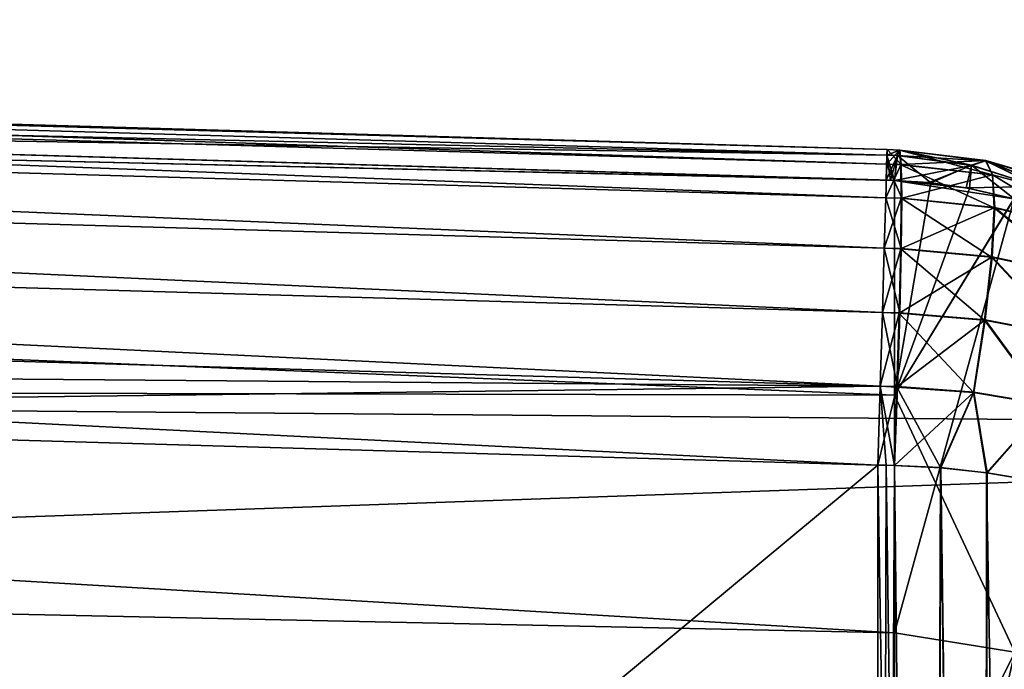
# Model space of a CAD drawing. Header units: millimetres. Extents: x -25 to 64, y -3 to 358.
# Tile 225 of 256: x 59.04 to 60.6, y 120.62 to 121.65. Entities that reach past the tile are written whole.
import ezdxf

# ---------------------------------------------------------------- set-up
doc = ezdxf.new("R2010")
doc.units = ezdxf.units.MM
doc.header["$LTSCALE"] = 52.148148
for name, color, linetype in [('239', 7, 'CONTINUOUS'), ('242', 7, 'CONTINUOUS'), ('243', 7, 'CONTINUOUS'), ('245', 7, 'CONTINUOUS'), ('271', 7, 'CONTINUOUS'), ('272', 7, 'CONTINUOUS'), ('278', 7, 'CONTINUOUS'), ('281', 7, 'CONTINUOUS'), ('298', 7, 'CONTINUOUS'), ('299', 7, 'CONTINUOUS'), ('300', 7, 'CONTINUOUS'), ('302', 7, 'CONTINUOUS'), ('303', 7, 'CONTINUOUS'), ('304', 7, 'CONTINUOUS'), ('305', 7, 'CONTINUOUS')]:
    doc.layers.add(name, color=color, linetype=linetype)

msp = doc.modelspace()

# ---------------------------------------------------------------- linework, layer by layer
at = {"layer": '239', "color": 7, "linetype": 'CONTINUOUS', "true_color": 0xaaaaaa}
for points in [[(40.9, 121.8383, -5.966), (40.9, 121.0924, -7.3155), (60.4262, 121.0515, -6.3771), (40.9, 121.8383, -5.966)], [(57.4291, 121.4788, -5.7145), (40.9, 121.8383, -5.966), (60.4131, 121.3916, -5.7158), (57.4291, 121.4788, -5.7145)], [(60.4131, 121.3916, -5.7158), (40.9, 121.8383, -5.966), (60.4196, 121.3914, -5.7158), (60.4131, 121.3916, -5.7158)], [(60.4196, 121.3914, -5.7158), (40.9, 121.8383, -5.966), (60.4262, 121.3911, -5.716), (60.4196, 121.3914, -5.7158)], [(60.4262, 121.3911, -5.716), (40.9, 121.8383, -5.966), (60.4262, 121.0515, -6.3771), (60.4262, 121.3911, -5.716)], [(40.9, 121.0924, -7.3155), (40.9, 120.2002, -8.573), (60.4262, 120.2638, -7.637), (40.9, 121.0924, -7.3155)], [(60.4262, 121.0515, -6.3771), (40.9, 121.0924, -7.3155), (60.4262, 120.6754, -7.0181), (60.4262, 121.0515, -6.3771)], [(60.4262, 120.6754, -7.0181), (40.9, 121.0924, -7.3155), (60.4262, 120.2638, -7.637), (60.4262, 120.6754, -7.0181)]]:
    msp.add_3dface(points, dxfattribs=at)
at = {"layer": '242', "color": 7, "linetype": 'CONTINUOUS', "true_color": 0xaaaaaa}
for points in [[(40.9, 121.1808, -8.5228), (40.9, 122.0074, -7.25), (62.9088, 121.8744, -7.4755), (40.9, 121.1808, -8.5228)], [(62.9088, 120.9933, -8.775), (40.9, 121.1808, -8.5228), (62.9088, 121.8744, -7.4755), (62.9088, 120.9933, -8.775)], [(40.9, 120.2256, -9.7024), (40.9, 121.1808, -8.5228), (62.9088, 120.9933, -8.775), (40.9, 120.2256, -9.7024)], [(62.9088, 119.9769, -9.9716), (40.9, 120.2256, -9.7024), (62.9088, 120.9933, -8.775), (62.9088, 119.9769, -9.9716)]]:
    msp.add_3dface(points, dxfattribs=at)
at = {"layer": '243', "color": 7, "linetype": 'CONTINUOUS', "true_color": 0xaaaaaa}
for points in [[(40.9, 121.0924, 7.3155), (40.9, 121.8383, 5.966), (60.4262, 120.6754, 7.0181), (40.9, 121.0924, 7.3155)], [(60.4262, 120.6754, 7.0181), (40.9, 121.8383, 5.966), (60.4262, 121.0515, 6.3771), (60.4262, 120.6754, 7.0181)], [(60.4262, 121.0515, 6.3771), (40.9, 121.8383, 5.966), (60.4262, 121.3911, 5.716), (60.4262, 121.0515, 6.3771)], [(60.4262, 121.3911, 5.716), (40.9, 121.8383, 5.966), (57.4291, 121.4788, 5.7145), (60.4262, 121.3911, 5.716)], [(60.4196, 121.3914, 5.7158), (60.4262, 121.3911, 5.716), (57.4291, 121.4788, 5.7145), (60.4196, 121.3914, 5.7158)], [(60.4131, 121.3916, 5.7158), (60.4196, 121.3914, 5.7158), (57.4291, 121.4788, 5.7145), (60.4131, 121.3916, 5.7158)], [(40.9, 120.2002, 8.573), (40.9, 121.0924, 7.3155), (60.4262, 119.8182, 8.2318), (40.9, 120.2002, 8.573)], [(60.4262, 119.8182, 8.2318), (40.9, 121.0924, 7.3155), (60.4262, 120.2638, 7.637), (60.4262, 119.8182, 8.2318)], [(60.4262, 120.2638, 7.637), (40.9, 121.0924, 7.3155), (60.4262, 120.6754, 7.0181), (60.4262, 120.2638, 7.637)]]:
    msp.add_3dface(points, dxfattribs=at)
at = {"layer": '245', "color": 7, "linetype": 'CONTINUOUS', "true_color": 0xaaaaaa}
for points in [[(40.9, 122.0074, 7.25), (40.9, 121.1808, 8.5228), (62.9088, 121.8744, 7.4755), (40.9, 122.0074, 7.25)], [(62.9088, 121.8744, 7.4755), (40.9, 121.1808, 8.5228), (62.9088, 120.9933, 8.775), (62.9088, 121.8744, 7.4755)], [(40.9, 121.1808, 8.5228), (40.9, 120.2256, 9.7024), (62.9088, 120.9933, 8.775), (40.9, 121.1808, 8.5228)], [(62.9088, 120.9933, 8.775), (40.9, 120.2256, 9.7024), (62.9088, 119.9769, 9.9716), (62.9088, 120.9933, 8.775)]]:
    msp.add_3dface(points, dxfattribs=at)
at = {"layer": '271', "color": 7, "linetype": 'CONTINUOUS', "true_color": 0xaaaaaa}
for points in [[(54.4, 121.1147, 5), (54.4, 115.95, 5), (60.4, 115.95, 5), (54.4, 121.1147, 5)], [(54.4, 121.1147, 5), (60.4, 115.95, 5), (57.408, 121.0275, 5), (54.4, 121.1147, 5)], [(57.408, 121.0275, 5), (60.4, 115.95, 5), (60.4, 120.9407, 5), (57.408, 121.0275, 5)]]:
    msp.add_3dface(points, dxfattribs=at)
at = {"layer": '272', "color": 7, "linetype": 'CONTINUOUS', "true_color": 0xaaaaaa}
for points in [[(60.4, 120.9407, -5), (54.4, 115.95, -5), (57.408, 121.0275, -5), (60.4, 120.9407, -5)], [(54.4, 115.95, -5), (60.4, 120.9407, -5), (60.4, 115.95, -5), (54.4, 115.95, -5)]]:
    msp.add_3dface(points, dxfattribs=at)
at = {"layer": '278', "color": 7, "linetype": 'CONTINUOUS', "true_color": 0xaaaaaa}
for points in [[(60.4142, 121.4312, 5.5965), (54.4131, 121.5668, 5.7132), (54.4142, 121.6056, 5.594), (60.4142, 121.4312, 5.5965)], [(54.4138, 121.59, 5.3454), (60.4138, 121.4167, 5.3474), (54.4144, 121.6135, 5.4687), (54.4138, 121.59, 5.3454)], [(54.4144, 121.6135, 5.4687), (60.4145, 121.4397, 5.471), (54.4142, 121.6056, 5.594), (54.4144, 121.6135, 5.4687)], [(60.4145, 121.4397, 5.471), (60.4142, 121.4312, 5.5965), (54.4142, 121.6056, 5.594), (60.4145, 121.4397, 5.471)], [(60.4138, 121.4167, 5.3474), (60.4145, 121.4397, 5.471), (54.4144, 121.6135, 5.4687), (60.4138, 121.4167, 5.3474)], [(54.4122, 121.5366, 5.2319), (60.4123, 121.3636, 5.2334), (54.4138, 121.59, 5.3454), (54.4122, 121.5366, 5.2319)], [(60.4123, 121.3636, 5.2334), (60.4138, 121.4167, 5.3474), (54.4138, 121.59, 5.3454), (60.4123, 121.3636, 5.2334)], [(57.4291, 121.4788, 5.7145), (54.4131, 121.5668, 5.7132), (60.4142, 121.4312, 5.5965), (57.4291, 121.4788, 5.7145)], [(54.4099, 121.4565, 5.1352), (60.41, 121.2838, 5.1363), (54.4122, 121.5366, 5.2319), (54.4099, 121.4565, 5.1352)], [(60.41, 121.2838, 5.1363), (60.4123, 121.3636, 5.2334), (54.4122, 121.5366, 5.2319), (60.41, 121.2838, 5.1363)], [(60.4131, 121.3916, 5.7158), (57.4291, 121.4788, 5.7145), (60.4142, 121.4312, 5.5965), (60.4131, 121.3916, 5.7158)], [(54.407, 121.355, 5.0616), (60.407, 121.1822, 5.0622), (54.4099, 121.4565, 5.1352), (54.407, 121.355, 5.0616)], [(60.407, 121.1822, 5.0622), (60.41, 121.2838, 5.1363), (54.4099, 121.4565, 5.1352), (60.407, 121.1822, 5.0622)], [(54.4036, 121.2383, 5.0155), (60.4036, 121.0654, 5.0158), (54.407, 121.355, 5.0616), (54.4036, 121.2383, 5.0155)], [(60.4036, 121.0654, 5.0158), (60.407, 121.1822, 5.0622), (54.407, 121.355, 5.0616), (60.4036, 121.0654, 5.0158)], [(54.4, 121.1147, 5), (60.4036, 121.0654, 5.0158), (54.4036, 121.2383, 5.0155), (54.4, 121.1147, 5)], [(54.4, 121.1147, 5), (57.408, 121.0275, 5), (60.4036, 121.0654, 5.0158), (54.4, 121.1147, 5)], [(57.408, 121.0275, 5), (60.4, 120.9407, 5), (60.4036, 121.0654, 5.0158), (57.408, 121.0275, 5)]]:
    msp.add_3dface(points, dxfattribs=at)
at = {"layer": '281', "color": 7, "linetype": 'CONTINUOUS', "true_color": 0xaaaaaa}
for points in [[(54.4142, 121.6056, -5.594), (54.4131, 121.5668, -5.7132), (60.4142, 121.4312, -5.5965), (54.4142, 121.6056, -5.594)], [(54.4138, 121.59, -5.3454), (54.4144, 121.6135, -5.4687), (60.4138, 121.4167, -5.3474), (54.4138, 121.59, -5.3454)], [(54.4144, 121.6135, -5.4687), (54.4142, 121.6056, -5.594), (60.4145, 121.4397, -5.471), (54.4144, 121.6135, -5.4687)], [(60.4145, 121.4397, -5.471), (54.4142, 121.6056, -5.594), (60.4142, 121.4312, -5.5965), (60.4145, 121.4397, -5.471)], [(60.4138, 121.4167, -5.3474), (54.4144, 121.6135, -5.4687), (60.4145, 121.4397, -5.471), (60.4138, 121.4167, -5.3474)], [(54.4122, 121.5366, -5.2319), (54.4138, 121.59, -5.3454), (60.4123, 121.3636, -5.2334), (54.4122, 121.5366, -5.2319)], [(60.4123, 121.3636, -5.2334), (54.4138, 121.59, -5.3454), (60.4138, 121.4167, -5.3474), (60.4123, 121.3636, -5.2334)], [(54.4131, 121.5668, -5.7132), (57.4291, 121.4788, -5.7145), (60.4142, 121.4312, -5.5965), (54.4131, 121.5668, -5.7132)], [(54.4099, 121.4565, -5.1352), (54.4122, 121.5366, -5.2319), (60.41, 121.2838, -5.1363), (54.4099, 121.4565, -5.1352)], [(60.41, 121.2838, -5.1363), (54.4122, 121.5366, -5.2319), (60.4123, 121.3636, -5.2334), (60.41, 121.2838, -5.1363)], [(57.4291, 121.4788, -5.7145), (60.4131, 121.3916, -5.7158), (60.4142, 121.4312, -5.5965), (57.4291, 121.4788, -5.7145)], [(54.407, 121.355, -5.0616), (54.4099, 121.4565, -5.1352), (60.407, 121.1822, -5.0622), (54.407, 121.355, -5.0616)], [(60.407, 121.1822, -5.0622), (54.4099, 121.4565, -5.1352), (60.41, 121.2838, -5.1363), (60.407, 121.1822, -5.0622)], [(54.4036, 121.2383, -5.0155), (54.407, 121.355, -5.0616), (60.4036, 121.0654, -5.0158), (54.4036, 121.2383, -5.0155)], [(60.4036, 121.0654, -5.0158), (54.407, 121.355, -5.0616), (60.407, 121.1822, -5.0622), (60.4036, 121.0654, -5.0158)], [(60.4, 120.9407, -5), (57.408, 121.0275, -5), (54.4036, 121.2383, -5.0155), (60.4, 120.9407, -5)], [(60.4, 120.9407, -5), (54.4036, 121.2383, -5.0155), (60.4036, 121.0654, -5.0158), (60.4, 120.9407, -5)]]:
    msp.add_3dface(points, dxfattribs=at)
at = {"layer": '298', "color": 7, "linetype": 'CONTINUOUS', "true_color": 0xaaaaaa}
for points in [[(60.4, 120.9407, 5), (60.4, 115.95, 5), (60.4811, 115.9517, 5.0033), (60.4, 120.9407, 5)], [(60.4129, 120.9405, 5.0001), (60.4, 120.9407, 5), (60.4811, 115.9517, 5.0033), (60.4129, 120.9405, 5.0001)], [(60.4262, 120.9403, 5.0003), (60.4129, 120.9405, 5.0001), (60.4811, 115.9517, 5.0033), (60.4262, 120.9403, 5.0003)], [(60.4987, 120.9367, 5.0049), (60.4262, 120.9403, 5.0003), (60.4811, 115.9517, 5.0033), (60.4987, 120.9367, 5.0049)], [(60.5672, 115.9571, 5.0141), (60.4987, 120.9367, 5.0049), (60.4811, 115.9517, 5.0033), (60.5672, 115.9571, 5.0141)], [(60.5716, 120.9287, 5.0148), (60.4987, 120.9367, 5.0049), (60.5672, 115.9571, 5.0141), (60.5716, 120.9287, 5.0148)], [(60.6563, 115.9665, 5.0334), (60.5716, 120.9287, 5.0148), (60.5672, 115.9571, 5.0141), (60.6563, 115.9665, 5.0334)], [(60.6444, 120.9165, 5.0303), (60.5716, 120.9287, 5.0148), (60.6563, 115.9665, 5.0334), (60.6444, 120.9165, 5.0303)]]:
    msp.add_3dface(points, dxfattribs=at)
at = {"layer": '299', "color": 7, "linetype": 'CONTINUOUS', "true_color": 0xaaaaaa}
for points in [[(60.4262, 121.3911, -5.716), (60.4262, 121.0515, -6.3771), (60.4836, 121.3872, -5.717), (60.4262, 121.3911, -5.716)], [(60.4262, 121.0515, 6.3771), (60.4262, 121.3911, 5.716), (60.6149, 121.3621, 5.7233), (60.4262, 121.0515, 6.3771)], [(60.6149, 121.3621, 5.7233), (60.4262, 121.3911, 5.716), (60.5395, 121.3792, 5.7191), (60.6149, 121.3621, 5.7233)], [(60.5395, 121.3792, 5.7191), (60.4262, 121.3911, 5.716), (60.4806, 121.3875, 5.7169), (60.5395, 121.3792, 5.7191)], [(60.4836, 121.3872, -5.717), (60.4262, 121.0515, -6.3771), (60.5448, 121.3783, -5.7192), (60.4836, 121.3872, -5.717)], [(60.5448, 121.3783, -5.7192), (60.4262, 121.0515, -6.3771), (60.6153, 121.362, -5.7232), (60.5448, 121.3783, -5.7192)], [(60.6164, 120.6449, 7.0228), (60.4262, 121.0515, 6.3771), (60.6149, 121.3621, 5.7233), (60.6164, 120.6449, 7.0228)], [(60.4262, 121.0515, -6.3771), (60.4262, 120.6754, -7.0181), (60.6153, 121.362, -5.7232), (60.4262, 121.0515, -6.3771)], [(60.6153, 121.362, -5.7232), (60.4262, 120.6754, -7.0181), (60.6164, 120.6449, -7.0228), (60.6153, 121.362, -5.7232)], [(60.4262, 120.6754, 7.0181), (60.4262, 121.0515, 6.3771), (60.6164, 120.6449, 7.0228), (60.4262, 120.6754, 7.0181)], [(60.4262, 120.6754, -7.0181), (60.4262, 120.2638, -7.637), (60.6164, 120.6449, -7.0228), (60.4262, 120.6754, -7.0181)], [(60.4262, 120.2638, 7.637), (60.4262, 120.6754, 7.0181), (60.6164, 120.6449, 7.0228), (60.4262, 120.2638, 7.637)], [(60.4262, 120.2638, -7.637), (60.4262, 119.8182, -8.2319), (60.6164, 120.6449, -7.0228), (60.4262, 120.2638, -7.637)], [(60.6164, 120.6449, -7.0228), (60.4262, 119.8182, -8.2319), (60.6164, 119.7879, -8.2324), (60.6164, 120.6449, -7.0228)], [(60.6164, 119.788, 8.2324), (60.4262, 120.2638, 7.637), (60.6164, 120.6449, 7.0228), (60.6164, 119.788, 8.2324)]]:
    msp.add_3dface(points, dxfattribs=at)
at = {"layer": '300', "color": 7, "linetype": 'CONTINUOUS', "true_color": 0xaaaaaa}
for points in [[(60.4, 115.95, -5), (60.4, 120.9407, -5), (60.4131, 120.9405, -5.0001), (60.4, 115.95, -5)], [(60.4262, 120.9403, -5.0003), (60.4, 115.95, -5), (60.4131, 120.9405, -5.0001), (60.4262, 120.9403, -5.0003)], [(60.4, 115.95, -5), (60.4262, 120.9403, -5.0003), (60.4809, 115.9517, -5.0033), (60.4, 115.95, -5)], [(60.4262, 120.9403, -5.0003), (60.4995, 120.9366, -5.005), (60.4809, 115.9517, -5.0033), (60.4262, 120.9403, -5.0003)], [(60.4809, 115.9517, -5.0033), (60.4995, 120.9366, -5.005), (60.567, 115.957, -5.014), (60.4809, 115.9517, -5.0033)], [(60.4995, 120.9366, -5.005), (60.5727, 120.9286, -5.015), (60.567, 115.957, -5.014), (60.4995, 120.9366, -5.005)], [(60.5727, 120.9286, -5.015), (60.6456, 120.9162, -5.0306), (60.567, 115.957, -5.014), (60.5727, 120.9286, -5.015)], [(60.567, 115.957, -5.014), (60.6456, 120.9162, -5.0306), (60.6562, 115.9665, -5.0334), (60.567, 115.957, -5.014)]]:
    msp.add_3dface(points, dxfattribs=at)
at = {"layer": '302', "color": 7, "linetype": 'CONTINUOUS', "true_color": 0xaaaaaa}
for points in [[(60.4304, 121.4306, 5.5968), (60.4339, 121.439, 5.4713), (60.5701, 121.4222, 5.4885), (60.4304, 121.4306, 5.5968)], [(60.5701, 121.4222, 5.4885), (60.4339, 121.439, 5.4713), (60.5808, 121.3997, 5.3651), (60.5701, 121.4222, 5.4885)], [(60.4339, 121.439, 5.4713), (60.4361, 121.4159, 5.3476), (60.5808, 121.3997, 5.3651), (60.4339, 121.439, 5.4713)], [(60.5478, 121.4148, 5.6118), (60.4262, 121.3911, 5.716), (60.4304, 121.4306, 5.5968), (60.5478, 121.4148, 5.6118)], [(60.5478, 121.4148, 5.6118), (60.4304, 121.4306, 5.5968), (60.5701, 121.4222, 5.4885), (60.5478, 121.4148, 5.6118)], [(60.6537, 121.3814, 5.6444), (60.5478, 121.4148, 5.6118), (60.5701, 121.4222, 5.4885), (60.6537, 121.3814, 5.6444)], [(60.693, 121.3864, 5.526), (60.6537, 121.3814, 5.6444), (60.5701, 121.4222, 5.4885), (60.693, 121.3864, 5.526)], [(60.693, 121.3864, 5.526), (60.5701, 121.4222, 5.4885), (60.7128, 121.3651, 5.4034), (60.693, 121.3864, 5.526)], [(60.7128, 121.3651, 5.4034), (60.5701, 121.4222, 5.4885), (60.5808, 121.3997, 5.3651), (60.7128, 121.3651, 5.4034)], [(60.4806, 121.3875, 5.7169), (60.4262, 121.3911, 5.716), (60.5478, 121.4148, 5.6118), (60.4806, 121.3875, 5.7169)], [(60.5808, 121.3997, 5.3651), (60.4361, 121.4159, 5.3476), (60.5839, 121.3477, 5.2505), (60.5808, 121.3997, 5.3651)], [(60.4361, 121.4159, 5.3476), (60.4368, 121.3627, 5.2336), (60.5839, 121.3477, 5.2505), (60.4361, 121.4159, 5.3476)], [(60.5395, 121.3792, 5.7191), (60.4806, 121.3875, 5.7169), (60.5478, 121.4148, 5.6118), (60.5395, 121.3792, 5.7191)], [(60.6537, 121.3814, 5.6444), (60.5395, 121.3792, 5.7191), (60.5478, 121.4148, 5.6118), (60.6537, 121.3814, 5.6444)], [(60.7128, 121.3651, 5.4034), (60.5808, 121.3997, 5.3651), (60.7194, 121.3158, 5.2875), (60.7128, 121.3651, 5.4034)], [(60.7194, 121.3158, 5.2875), (60.5808, 121.3997, 5.3651), (60.5839, 121.3477, 5.2505), (60.7194, 121.3158, 5.2875)], [(60.6149, 121.3621, 5.7233), (60.5395, 121.3792, 5.7191), (60.6537, 121.3814, 5.6444), (60.6149, 121.3621, 5.7233)], [(60.4368, 121.3627, 5.2336), (60.4359, 121.2827, 5.1365), (60.5796, 121.2695, 5.152), (60.4368, 121.3627, 5.2336)], [(60.5839, 121.3477, 5.2505), (60.4368, 121.3627, 5.2336), (60.5796, 121.2695, 5.152), (60.5839, 121.3477, 5.2505)], [(60.7135, 121.2411, 5.1862), (60.5839, 121.3477, 5.2505), (60.5796, 121.2695, 5.152), (60.7135, 121.2411, 5.1862)], [(60.7194, 121.3158, 5.2875), (60.5839, 121.3477, 5.2505), (60.7135, 121.2411, 5.1862), (60.7194, 121.3158, 5.2875)], [(60.4359, 121.2827, 5.1365), (60.4336, 121.181, 5.0624), (60.5684, 121.1699, 5.0759), (60.4359, 121.2827, 5.1365)], [(60.5796, 121.2695, 5.152), (60.4359, 121.2827, 5.1365), (60.5684, 121.1699, 5.0759), (60.5796, 121.2695, 5.152)], [(60.6956, 121.1457, 5.1058), (60.5796, 121.2695, 5.152), (60.5684, 121.1699, 5.0759), (60.6956, 121.1457, 5.1058)], [(60.7135, 121.2411, 5.1862), (60.5796, 121.2695, 5.152), (60.6956, 121.1457, 5.1058), (60.7135, 121.2411, 5.1862)], [(60.4336, 121.181, 5.0624), (60.43, 121.0641, 5.016), (60.5509, 121.0554, 5.027), (60.4336, 121.181, 5.0624)], [(60.5684, 121.1699, 5.0759), (60.4336, 121.181, 5.0624), (60.5509, 121.0554, 5.027), (60.5684, 121.1699, 5.0759)], [(60.6668, 121.0359, 5.0515), (60.5684, 121.1699, 5.0759), (60.5509, 121.0554, 5.027), (60.6668, 121.0359, 5.0515)], [(60.6956, 121.1457, 5.1058), (60.5684, 121.1699, 5.0759), (60.6668, 121.0359, 5.0515), (60.6956, 121.1457, 5.1058)], [(60.4262, 120.9403, 5.0003), (60.4987, 120.9367, 5.0049), (60.43, 121.0641, 5.016), (60.4262, 120.9403, 5.0003)], [(60.43, 121.0641, 5.016), (60.4987, 120.9367, 5.0049), (60.5509, 121.0554, 5.027), (60.43, 121.0641, 5.016)], [(60.4987, 120.9367, 5.0049), (60.5716, 120.9287, 5.0148), (60.5509, 121.0554, 5.027), (60.4987, 120.9367, 5.0049)], [(60.5716, 120.9287, 5.0148), (60.6668, 121.0359, 5.0515), (60.5509, 121.0554, 5.027), (60.5716, 120.9287, 5.0148)], [(60.5716, 120.9287, 5.0148), (60.6444, 120.9165, 5.0303), (60.6668, 121.0359, 5.0515), (60.5716, 120.9287, 5.0148)]]:
    msp.add_3dface(points, dxfattribs=at)
at = {"layer": '303', "color": 7, "linetype": 'CONTINUOUS', "true_color": 0xaaaaaa}
for points in [[(60.4145, 121.4397, 5.471), (60.4138, 121.4167, 5.3474), (60.4339, 121.439, 5.4713), (60.4145, 121.4397, 5.471)], [(60.4339, 121.439, 5.4713), (60.4138, 121.4167, 5.3474), (60.4361, 121.4159, 5.3476), (60.4339, 121.439, 5.4713)], [(60.4142, 121.4312, 5.5965), (60.4145, 121.4397, 5.471), (60.4339, 121.439, 5.4713), (60.4142, 121.4312, 5.5965)], [(60.4304, 121.4306, 5.5968), (60.4142, 121.4312, 5.5965), (60.4339, 121.439, 5.4713), (60.4304, 121.4306, 5.5968)], [(60.4196, 121.3914, 5.7158), (60.4131, 121.3916, 5.7158), (60.4142, 121.4312, 5.5965), (60.4196, 121.3914, 5.7158)], [(60.4262, 121.3911, 5.716), (60.4196, 121.3914, 5.7158), (60.4142, 121.4312, 5.5965), (60.4262, 121.3911, 5.716)], [(60.4262, 121.3911, 5.716), (60.4142, 121.4312, 5.5965), (60.4304, 121.4306, 5.5968), (60.4262, 121.3911, 5.716)], [(60.4138, 121.4167, 5.3474), (60.4123, 121.3636, 5.2334), (60.4361, 121.4159, 5.3476), (60.4138, 121.4167, 5.3474)], [(60.4361, 121.4159, 5.3476), (60.4123, 121.3636, 5.2334), (60.4368, 121.3627, 5.2336), (60.4361, 121.4159, 5.3476)], [(60.4123, 121.3636, 5.2334), (60.41, 121.2838, 5.1363), (60.4368, 121.3627, 5.2336), (60.4123, 121.3636, 5.2334)], [(60.4368, 121.3627, 5.2336), (60.41, 121.2838, 5.1363), (60.4359, 121.2827, 5.1365), (60.4368, 121.3627, 5.2336)], [(60.41, 121.2838, 5.1363), (60.407, 121.1822, 5.0622), (60.4359, 121.2827, 5.1365), (60.41, 121.2838, 5.1363)], [(60.4359, 121.2827, 5.1365), (60.407, 121.1822, 5.0622), (60.4336, 121.181, 5.0624), (60.4359, 121.2827, 5.1365)], [(60.407, 121.1822, 5.0622), (60.4036, 121.0654, 5.0158), (60.4336, 121.181, 5.0624), (60.407, 121.1822, 5.0622)], [(60.4336, 121.181, 5.0624), (60.4036, 121.0654, 5.0158), (60.43, 121.0641, 5.016), (60.4336, 121.181, 5.0624)], [(60.4036, 121.0654, 5.0158), (60.4, 120.9407, 5), (60.43, 121.0641, 5.016), (60.4036, 121.0654, 5.0158)], [(60.4, 120.9407, 5), (60.4262, 120.9403, 5.0003), (60.43, 121.0641, 5.016), (60.4, 120.9407, 5)], [(60.4, 120.9407, 5), (60.4129, 120.9405, 5.0001), (60.4262, 120.9403, 5.0003), (60.4, 120.9407, 5)]]:
    msp.add_3dface(points, dxfattribs=at)
at = {"layer": '304', "color": 7, "linetype": 'CONTINUOUS', "true_color": 0xaaaaaa}
for points in [[(60.4346, 121.439, -5.472), (60.4309, 121.4304, -5.5975), (60.548, 121.4149, -5.6125), (60.4346, 121.439, -5.472)], [(60.4369, 121.4161, -5.3484), (60.4346, 121.439, -5.472), (60.5704, 121.4224, -5.4893), (60.4369, 121.4161, -5.3484)], [(60.5704, 121.4224, -5.4893), (60.4346, 121.439, -5.472), (60.548, 121.4149, -5.6125), (60.5704, 121.4224, -5.4893)], [(60.4262, 121.3911, -5.716), (60.4836, 121.3872, -5.717), (60.4309, 121.4304, -5.5975), (60.4262, 121.3911, -5.716)], [(60.4309, 121.4304, -5.5975), (60.4836, 121.3872, -5.717), (60.548, 121.4149, -5.6125), (60.4309, 121.4304, -5.5975)], [(60.5813, 121.4, -5.3659), (60.4369, 121.4161, -5.3484), (60.5704, 121.4224, -5.4893), (60.5813, 121.4, -5.3659)], [(60.6532, 121.3814, -5.6449), (60.5704, 121.4224, -5.4893), (60.548, 121.4149, -5.6125), (60.6532, 121.3814, -5.6449)], [(60.7126, 121.3653, -5.404), (60.5813, 121.4, -5.3659), (60.5704, 121.4224, -5.4893), (60.7126, 121.3653, -5.404)], [(60.6926, 121.3865, -5.5266), (60.7126, 121.3653, -5.404), (60.5704, 121.4224, -5.4893), (60.6926, 121.3865, -5.5266)], [(60.6926, 121.3865, -5.5266), (60.5704, 121.4224, -5.4893), (60.6532, 121.3814, -5.6449), (60.6926, 121.3865, -5.5266)], [(60.4376, 121.363, -5.2343), (60.4369, 121.4161, -5.3484), (60.5813, 121.4, -5.3659), (60.4376, 121.363, -5.2343)], [(60.4836, 121.3872, -5.717), (60.5448, 121.3783, -5.7192), (60.548, 121.4149, -5.6125), (60.4836, 121.3872, -5.717)], [(60.5448, 121.3783, -5.7192), (60.6153, 121.362, -5.7232), (60.548, 121.4149, -5.6125), (60.5448, 121.3783, -5.7192)], [(60.6153, 121.362, -5.7232), (60.6532, 121.3814, -5.6449), (60.548, 121.4149, -5.6125), (60.6153, 121.362, -5.7232)], [(60.5845, 121.3482, -5.2512), (60.4376, 121.363, -5.2343), (60.5813, 121.4, -5.3659), (60.5845, 121.3482, -5.2512)], [(60.7194, 121.3161, -5.2881), (60.5845, 121.3482, -5.2512), (60.5813, 121.4, -5.3659), (60.7194, 121.3161, -5.2881)], [(60.7126, 121.3653, -5.404), (60.7194, 121.3161, -5.2881), (60.5813, 121.4, -5.3659), (60.7126, 121.3653, -5.404)], [(60.4369, 121.2832, -5.1371), (60.4376, 121.363, -5.2343), (60.5845, 121.3482, -5.2512), (60.4369, 121.2832, -5.1371)], [(60.5804, 121.2701, -5.1526), (60.4369, 121.2832, -5.1371), (60.5845, 121.3482, -5.2512), (60.5804, 121.2701, -5.1526)], [(60.7136, 121.2415, -5.1868), (60.5804, 121.2701, -5.1526), (60.5845, 121.3482, -5.2512), (60.7136, 121.2415, -5.1868)], [(60.7194, 121.3161, -5.2881), (60.7136, 121.2415, -5.1868), (60.5845, 121.3482, -5.2512), (60.7194, 121.3161, -5.2881)], [(60.4346, 121.1817, -5.0628), (60.4369, 121.2832, -5.1371), (60.5804, 121.2701, -5.1526), (60.4346, 121.1817, -5.0628)], [(60.5693, 121.1706, -5.0764), (60.4346, 121.1817, -5.0628), (60.5804, 121.2701, -5.1526), (60.5693, 121.1706, -5.0764)], [(60.696, 121.1463, -5.1063), (60.5693, 121.1706, -5.0764), (60.5804, 121.2701, -5.1526), (60.696, 121.1463, -5.1063)], [(60.7136, 121.2415, -5.1868), (60.696, 121.1463, -5.1063), (60.5804, 121.2701, -5.1526), (60.7136, 121.2415, -5.1868)], [(60.431, 121.0649, -5.0163), (60.4346, 121.1817, -5.0628), (60.5693, 121.1706, -5.0764), (60.431, 121.0649, -5.0163)], [(60.5518, 121.0561, -5.0272), (60.431, 121.0649, -5.0163), (60.5693, 121.1706, -5.0764), (60.5518, 121.0561, -5.0272)], [(60.6673, 121.0365, -5.0518), (60.5518, 121.0561, -5.0272), (60.5693, 121.1706, -5.0764), (60.6673, 121.0365, -5.0518)], [(60.696, 121.1463, -5.1063), (60.6673, 121.0365, -5.0518), (60.5693, 121.1706, -5.0764), (60.696, 121.1463, -5.1063)], [(60.5518, 121.0561, -5.0272), (60.4262, 120.9403, -5.0003), (60.431, 121.0649, -5.0163), (60.5518, 121.0561, -5.0272)], [(60.4995, 120.9366, -5.005), (60.4262, 120.9403, -5.0003), (60.5518, 121.0561, -5.0272), (60.4995, 120.9366, -5.005)], [(60.5727, 120.9286, -5.015), (60.4995, 120.9366, -5.005), (60.5518, 121.0561, -5.0272), (60.5727, 120.9286, -5.015)], [(60.6673, 121.0365, -5.0518), (60.5727, 120.9286, -5.015), (60.5518, 121.0561, -5.0272), (60.6673, 121.0365, -5.0518)], [(60.6456, 120.9162, -5.0306), (60.5727, 120.9286, -5.015), (60.6673, 121.0365, -5.0518), (60.6456, 120.9162, -5.0306)]]:
    msp.add_3dface(points, dxfattribs=at)
at = {"layer": '305', "color": 7, "linetype": 'CONTINUOUS', "true_color": 0xaaaaaa}
for points in [[(60.4138, 121.4167, -5.3474), (60.4145, 121.4397, -5.471), (60.4369, 121.4161, -5.3484), (60.4138, 121.4167, -5.3474)], [(60.4145, 121.4397, -5.471), (60.4142, 121.4312, -5.5965), (60.4346, 121.439, -5.472), (60.4145, 121.4397, -5.471)], [(60.4346, 121.439, -5.472), (60.4142, 121.4312, -5.5965), (60.4309, 121.4304, -5.5975), (60.4346, 121.439, -5.472)], [(60.4369, 121.4161, -5.3484), (60.4145, 121.4397, -5.471), (60.4346, 121.439, -5.472), (60.4369, 121.4161, -5.3484)], [(60.4142, 121.4312, -5.5965), (60.4131, 121.3916, -5.7158), (60.4309, 121.4304, -5.5975), (60.4142, 121.4312, -5.5965)], [(60.4131, 121.3916, -5.7158), (60.4196, 121.3914, -5.7158), (60.4309, 121.4304, -5.5975), (60.4131, 121.3916, -5.7158)], [(60.4196, 121.3914, -5.7158), (60.4262, 121.3911, -5.716), (60.4309, 121.4304, -5.5975), (60.4196, 121.3914, -5.7158)], [(60.4123, 121.3636, -5.2334), (60.4138, 121.4167, -5.3474), (60.4376, 121.363, -5.2343), (60.4123, 121.3636, -5.2334)], [(60.4376, 121.363, -5.2343), (60.4138, 121.4167, -5.3474), (60.4369, 121.4161, -5.3484), (60.4376, 121.363, -5.2343)], [(60.41, 121.2838, -5.1363), (60.4123, 121.3636, -5.2334), (60.4369, 121.2832, -5.1371), (60.41, 121.2838, -5.1363)], [(60.4369, 121.2832, -5.1371), (60.4123, 121.3636, -5.2334), (60.4376, 121.363, -5.2343), (60.4369, 121.2832, -5.1371)], [(60.407, 121.1822, -5.0622), (60.41, 121.2838, -5.1363), (60.4346, 121.1817, -5.0628), (60.407, 121.1822, -5.0622)], [(60.4346, 121.1817, -5.0628), (60.41, 121.2838, -5.1363), (60.4369, 121.2832, -5.1371), (60.4346, 121.1817, -5.0628)], [(60.4036, 121.0654, -5.0158), (60.407, 121.1822, -5.0622), (60.431, 121.0649, -5.0163), (60.4036, 121.0654, -5.0158)], [(60.431, 121.0649, -5.0163), (60.407, 121.1822, -5.0622), (60.4346, 121.1817, -5.0628), (60.431, 121.0649, -5.0163)], [(60.4, 120.9407, -5), (60.4036, 121.0654, -5.0158), (60.4131, 120.9405, -5.0001), (60.4, 120.9407, -5)], [(60.4036, 121.0654, -5.0158), (60.4262, 120.9403, -5.0003), (60.4131, 120.9405, -5.0001), (60.4036, 121.0654, -5.0158)], [(60.4262, 120.9403, -5.0003), (60.4036, 121.0654, -5.0158), (60.431, 121.0649, -5.0163), (60.4262, 120.9403, -5.0003)]]:
    msp.add_3dface(points, dxfattribs=at)

doc.saveas('drawing.dxf')
